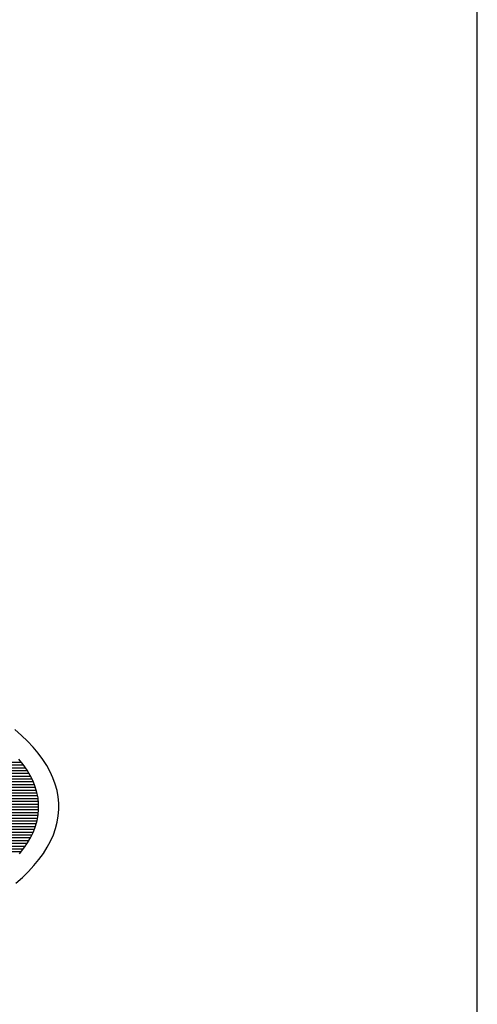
# Model space of a CAD drawing. Extents: x 149 to 250, y -977 to -912.
# Tile 111 of 156: x 246.28 to 250.36, y -970.78 to -962.02. Entities that reach past the tile are written whole.
import ezdxf

# ---------------------------------------------------------------- set-up
doc = ezdxf.new("R2010")
doc.units = 0
doc.header["$MEASUREMENT"] = 0
doc.layers.get('0').update_dxf_attribs({"linetype": 'CONTINUOUS'})
doc.layers.get('Defpoints').update_dxf_attribs({"linetype": 'CONTINUOUS'})

msp = doc.modelspace()

# ---------------------------------------------------------------- linework, layer by layer
at = {"color": 5, "linetype": 'Continuous'}
for p, q in [((244.75653, -968.67528), (246.33121, -968.67528)), ((244.77109, -968.65036), (246.31339, -968.65036)), ((244.7856, -968.62549), (246.29444, -968.62549)), ((244.69852, -968.77482), (246.38931, -968.77482)), ((244.71304, -968.7499), (246.37671, -968.7499)), ((244.7276, -968.72503), (246.36313, -968.72503)), ((244.74202, -968.70015), (246.34783, -968.70015)), ((244.65498, -968.84949), (246.42021, -968.84949)), ((244.66945, -968.82457), (246.41115, -968.82457)), ((244.68396, -968.79969), (246.40079, -968.79969)), ((244.59688, -968.94903), (246.44368, -968.94903)), ((244.6114, -968.92416), (246.43981, -968.92416)), ((244.62591, -968.89924), (246.43435, -968.89924)), ((244.64047, -968.87436), (246.42767, -968.87436)), ((244.55334, -969.0237), (246.44905, -969.0237)), ((244.5679, -968.99882), (246.44877, -968.99882)), ((244.58242, -968.9739), (246.44676, -968.9739)), ((244.49529, -969.12324), (246.43981, -969.12324)), ((244.50985, -969.09836), (246.44368, -969.09836)), ((244.52436, -969.07349), (246.44676, -969.07349)), ((244.53883, -969.04857), (246.44877, -969.04857)), ((244.4518, -969.1979), (246.4203, -969.1979)), ((244.46626, -969.17303), (246.42777, -969.17303)), ((244.48078, -969.14816), (246.43435, -969.14816)), ((244.39365, -969.29749), (246.37681, -969.29749)), ((244.40821, -969.27257), (246.38945, -969.27257)), ((244.42272, -969.2477), (246.40098, -969.2477)), ((244.43728, -969.22278), (246.41125, -969.22278)), ((244.36472, -969.34724), (246.34801, -969.34724)), ((244.37923, -969.32236), (246.36313, -969.32236)), ((244.65489, -969.37211), (246.33149, -969.37211)), ((244.68844, -969.39703), (246.31357, -969.39703)), ((244.7219, -969.42191), (246.29467, -969.42191))]:
    msp.add_line(p, q, dxfattribs=at)
for points in [[(246.24603, -969.70369), (246.30438, -969.65209), (246.35809, -969.59972), (246.4071, -969.54665), (246.45134, -969.49293), (246.49076, -969.43864), (246.52531, -969.38384), (246.55495, -969.3286), (246.57965, -969.27298), (246.59937, -969.21706), (246.61409, -969.1609), (246.62379, -969.10456), (246.62847, -969.04813), (246.6281, -968.99165), (246.62271, -968.93522), (246.61228, -968.87889), (246.59684, -968.82273), (246.5764, -968.76681), (246.55099, -968.7112), (246.52064, -968.65597), (246.48538, -968.60119), (246.44526, -968.54691), (246.40033, -968.49321), (246.35065, -968.44016), (246.29626, -968.38781), (246.23725, -968.33623)], [(246.27943, -969.44073), (246.31713, -969.39247), (246.35018, -969.34376), (246.37853, -969.29466), (246.40215, -969.24522), (246.42101, -969.19551), (246.43508, -969.14558), (246.44436, -969.0955), (246.44883, -969.04533), (246.44848, -968.99513), (246.44331, -968.94497), (246.43333, -968.89489), (246.41856, -968.84497), (246.399, -968.79526), (246.37469, -968.74582), (246.34566, -968.69672), (246.31193, -968.64802), (246.27355, -968.59977)]]:
    msp.add_lwpolyline(points, dxfattribs=at)
at = {"layer": 'Defpoints'}
msp.add_lwpolyline([(228.75514, -976.22704), (250.35514, -976.22704), (250.35514, -948.32704), (228.75514, -948.32704)], close=True, dxfattribs=at)

doc.saveas('drawing.dxf')
